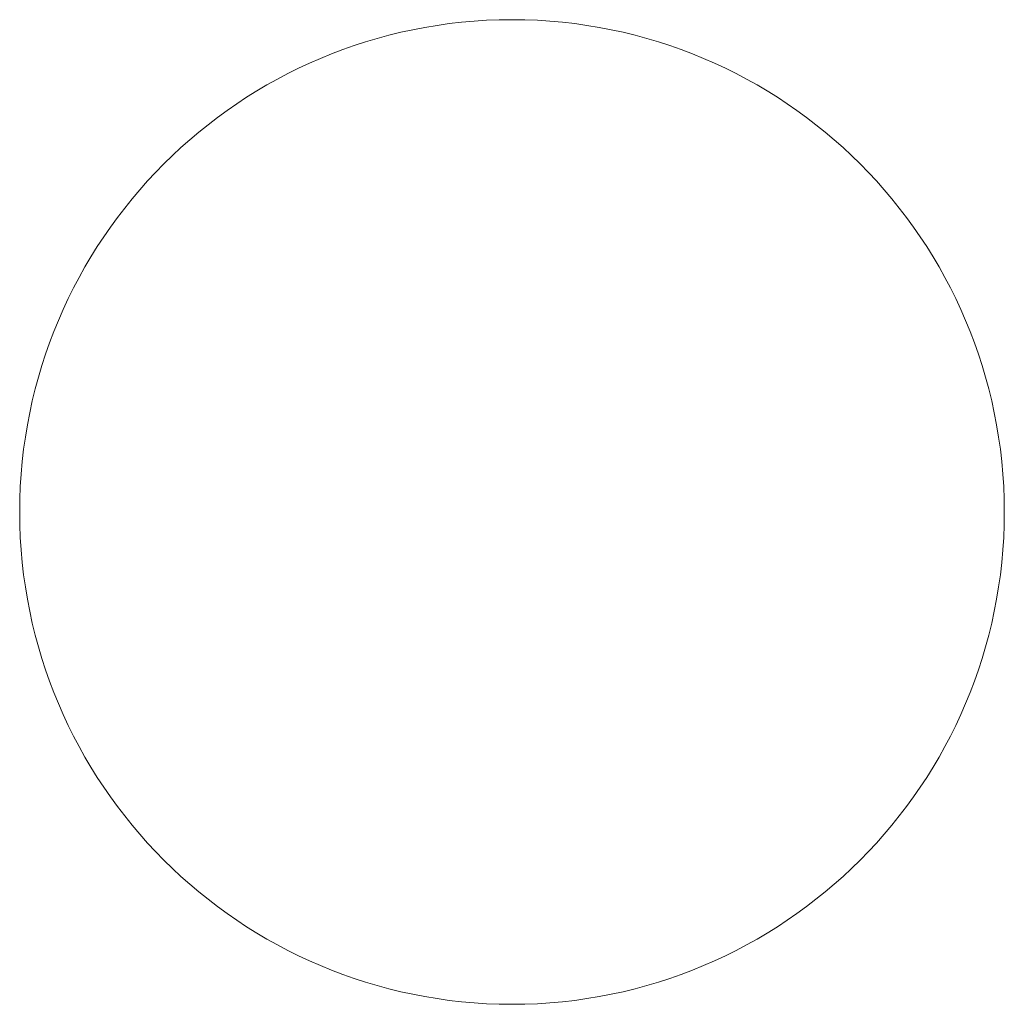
# Model space of a CAD drawing. Header units: metres. Extents: x 43144 to 46063, y 371355 to 373145.
# Tile 6 of 136: x 45528.83 to 45530.03, y 371793.43 to 371794.63. Entities that reach past the tile are written whole.
import ezdxf

# ---------------------------------------------------------------- set-up
doc = ezdxf.new("R2010")
doc.units = ezdxf.units.M

msp = doc.modelspace()

# ---------------------------------------------------------------- linework, layer by layer
at = {"layer": '', "color": 30, "linetype": 'Continuous', "lineweight": 0}
msp.add_circle((45529.432, 371794.029), 0.6, dxfattribs=at)
msp.add_circle((45529.432, 371794.029), 0.6, dxfattribs=at)
msp.add_circle((45529.432, 371794.029), 0.6, dxfattribs=at)
msp.add_circle((45529.432, 371794.029), 0.6, dxfattribs=at)
msp.add_circle((45529.432, 371794.029), 0.6, dxfattribs=at)
msp.add_circle((45529.432, 371794.029), 0.6, dxfattribs=at)
msp.add_circle((45529.432, 371794.029), 0.6, dxfattribs=at)
msp.add_circle((45529.432, 371794.029), 0.6, dxfattribs=at)
msp.add_circle((45529.432, 371794.029), 0.6, dxfattribs=at)
msp.add_circle((45529.432, 371794.029), 0.6, dxfattribs=at)
msp.add_circle((45529.432, 371794.029), 0.6, dxfattribs=at)
msp.add_circle((45529.432, 371794.029), 0.6, dxfattribs=at)
msp.add_circle((45529.432, 371794.029), 0.6, dxfattribs=at)
msp.add_circle((45529.432, 371794.029), 0.6, dxfattribs=at)
msp.add_circle((45529.432, 371794.029), 0.6, dxfattribs=at)
msp.add_circle((45529.432, 371794.029), 0.6, dxfattribs=at)
msp.add_circle((45529.432, 371794.029), 0.6, dxfattribs=at)
msp.add_circle((45529.432, 371794.029), 0.6, dxfattribs=at)
msp.add_circle((45529.432, 371794.029), 0.6, dxfattribs=at)
msp.add_circle((45529.432, 371794.029), 0.6, dxfattribs=at)
msp.add_circle((45529.432, 371794.029), 0.6, dxfattribs=at)
msp.add_circle((45529.432, 371794.029), 0.6, dxfattribs=at)
msp.add_circle((45529.432, 371794.029), 0.6, dxfattribs=at)
msp.add_circle((45529.432, 371794.029), 0.6, dxfattribs=at)
msp.add_circle((45529.432, 371794.029), 0.6, dxfattribs=at)
msp.add_circle((45529.432, 371794.029), 0.6, dxfattribs=at)
msp.add_circle((45529.432, 371794.029), 0.6, dxfattribs=at)
msp.add_circle((45529.432, 371794.029), 0.6, dxfattribs=at)
msp.add_circle((45529.432, 371794.029), 0.6, dxfattribs=at)
msp.add_circle((45529.432, 371794.029), 0.6, dxfattribs=at)
msp.add_circle((45529.432, 371794.029), 0.6, dxfattribs=at)
msp.add_circle((45529.432, 371794.029), 0.6, dxfattribs=at)
msp.add_circle((45529.432, 371794.029), 0.6, dxfattribs=at)
msp.add_circle((45529.432, 371794.029), 0.6, dxfattribs=at)

doc.saveas('drawing.dxf')
